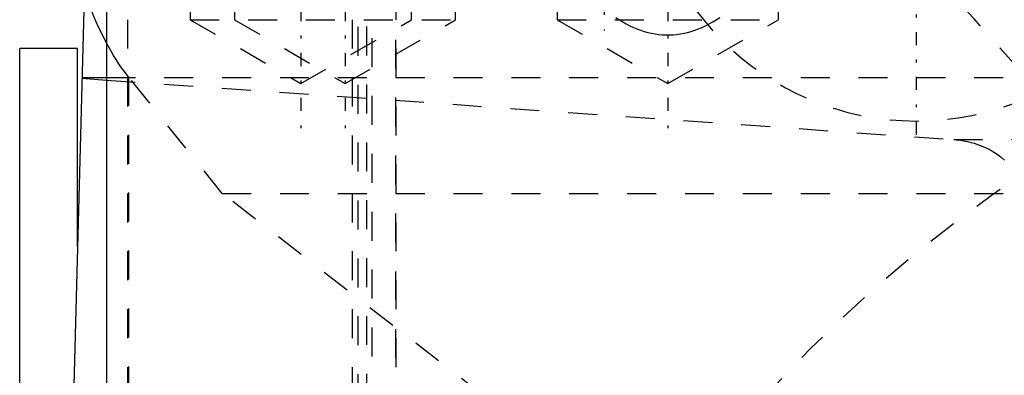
# Model space of a CAD drawing. Extents: x -565 to 345, y -109 to 109.
# Tile 11 of 19: x -162 to -128, y 34 to 46. Entities that reach past the tile are written whole.
import ezdxf

# ---------------------------------------------------------------- set-up
doc = ezdxf.new("R2010")
doc.units = 0
doc.linetypes.add('CENTER', pattern=[1.5, 0.45, -0.5, 0.05, -0.5])
doc.linetypes.add('DASHED', pattern=[2, 1, -1])
for name, color, linetype in [('AM_0', 7, 'CONTINUOUS'), ('AM_3', 7, 'DASHED'), ('AM_7', 7, 'CENTER')]:
    doc.layers.add(name, color=color, linetype=linetype)

msp = doc.modelspace()

# ---------------------------------------------------------------- linework, layer by layer
at = {"layer": 'AM_0', "color": 7, "linetype": 'CONTINUOUS'}
for p, q in [((-159.532, 56.052), (-161, 0)), ((-159, 52), (-159, -58)), ((-160, 45), (-162, 45)), ((-162, -45), (-162, 45)), ((-160, 38.188), (-160, 45)), ((-159.848, 44), (-159, 44)), ((-159.848, 43.976), (-159, 43.917))]:
    msp.add_line(p, q, dxfattribs=at)
at = {"layer": 'AM_3', "color": 6, "linetype": 'DASHED'}
for p, q in [((-156.104, 60.324), (-156.104, 46)), ((-154.577, 60.324), (-154.577, 46)), ((-148.457, 46), (-148.457, 60.324)), ((-146.93, 46), (-146.93, 60.324)), ((-143.422, 60.324), (-143.422, 46)), ((-135.774, 46), (-135.774, 60.324)), ((-150.5, -59), (-150.5, 59)), ((-149, 59), (-148.999, 30.307)), ((-148.999, 30.307), (-148.999, 59)), ((-158.274, 58), (-158.274, -58)), ((-150.31, 57.754), (-150.31, -57.754)), ((-149.82, -57.635), (-149.82, 57.635)), ((-150, -57.237), (-150, 57.237)), ((-156.104, 46), (-152.281, 43.793)), ((-156.104, 46), (-146.93, 46)), ((-154.577, 46), (-150.753, 43.793)), ((-152.281, 43.793), (-148.457, 46)), ((-150.753, 43.793), (-146.93, 46)), ((-143.422, 46), (-139.598, 43.793)), ((-143.422, 46), (-135.774, 46)), ((-139.598, 43.793), (-135.774, 46)), ((-159, 44), (-22.431, 44)), ((-159, 43.917), (-129.712, 41.861)), ((-155, 40), (-158.236, 44.025)), ((-158.236, 44.025), (-158.236, 2)), ((-129.712, 41.861), (-43, 41.861)), ((-155, 40), (-32.649, 40)), ((-134.864, 24.422), (-155, 40))]:
    msp.add_line(p, q, dxfattribs=at)
for points in [[(-119.01, 33.716, 0), (-119.774, 34.737, 0), (-121.31, 36.757, 0), (-122.852, 38.734, 0), (-123.623, 39.703, 0), (-124.393, 40.655, 0), (-125.927, 42.507, 0), (-127.453, 44.284, 0), (-129.008, 46.027, 0), (-130.6, 47.737, 0), (-132.221, 49.4, 0), (-133.042, 50.211, 0), (-133.867, 51.006, 0), (-135.529, 52.544, 0), (-137.201, 54.005, 0), (-138.874, 55.381, 0), (-140.539, 56.666, 0), (-142.185, 57.855, 0), (-142.997, 58.413, 0), (-143.801, 58.946, 0), (-145.372, 59.936, 0), (-146.881, 60.824, 0), (-147.604, 61.23, 0)], [(-158.236, 44.025, 0), (-158.284, 44.086, 0), (-158.38, 44.212, 0), (-158.475, 44.343, 0), (-158.522, 44.411, 0), (-158.569, 44.479, 0), (-158.661, 44.62, 0), (-158.752, 44.767, 0), (-158.842, 44.917, 0), (-158.931, 45.073, 0), (-159.018, 45.234, 0), (-159.061, 45.316, 0), (-159.104, 45.399, 0), (-159.188, 45.569, 0), (-159.271, 45.743, 0), (-159.352, 45.922, 0), (-159.432, 46.105, 0), (-159.51, 46.292, 0), (-159.548, 46.387, 0), (-159.586, 46.483, 0), (-159.661, 46.679, 0), (-159.734, 46.879, 0), (-159.77, 46.98, 0)], [(-141.396, 46.08, 0), (-141.275, 45.999, 0), (-141.153, 45.924, 0), (-141.031, 45.855, 0), (-140.908, 45.792, 0), (-140.784, 45.734, 0), (-140.722, 45.707, 0), (-140.661, 45.682, 0), (-140.536, 45.635, 0), (-140.412, 45.595, 0), (-140.287, 45.56, 0), (-140.162, 45.531, 0), (-140.037, 45.507, 0), (-139.974, 45.498, 0), (-139.912, 45.49, 0), (-139.786, 45.478, 0), (-139.661, 45.472, 0), (-139.598, 45.472, 0), (-139.535, 45.472, 0), (-139.41, 45.478, 0), (-139.284, 45.49, 0), (-139.222, 45.498, 0), (-139.159, 45.507, 0), (-139.034, 45.531, 0), (-138.909, 45.56, 0), (-138.784, 45.595, 0), (-138.66, 45.635, 0), (-138.535, 45.682, 0), (-138.474, 45.707, 0), (-138.412, 45.734, 0), (-138.288, 45.792, 0), (-138.165, 45.855, 0), (-138.043, 45.924, 0), (-137.921, 45.999, 0), (-137.8, 46.08, 0)], [(-129.712, 41.861, 0), (-129.631, 41.854, 0), (-129.469, 41.835, 0), (-129.31, 41.808, 0), (-129.231, 41.791, 0), (-129.153, 41.773, 0), (-129, 41.731, 0), (-128.85, 41.681, 0), (-128.704, 41.624, 0), (-128.563, 41.56, 0), (-128.428, 41.49, 0), (-128.363, 41.452, 0), (-128.299, 41.413, 0), (-128.176, 41.33, 0), (-128.061, 41.241, 0), (-127.953, 41.147, 0)]]:
    msp.add_polyline3d(points, dxfattribs=at)
msp.add_circle((-100, 0), 49, dxfattribs=at)
msp.add_arc((-131, 52), 9.5, 180, 0, dxfattribs=at)
at = {"layer": 'AM_7', "color": 4, "linetype": 'CENTER'}
for p, q in [((-131, 42.025), (-131, 61.975)), ((-152.281, 61.9), (-152.281, 42.1)), ((-150.753, 61.9), (-150.753, 42.1)), ((-139.598, 61.9), (-139.598, 42.1)), ((-141.8, 59.616), (-141.8, 45.625))]:
    msp.add_line(p, q, dxfattribs=at)

doc.saveas('drawing.dxf')
